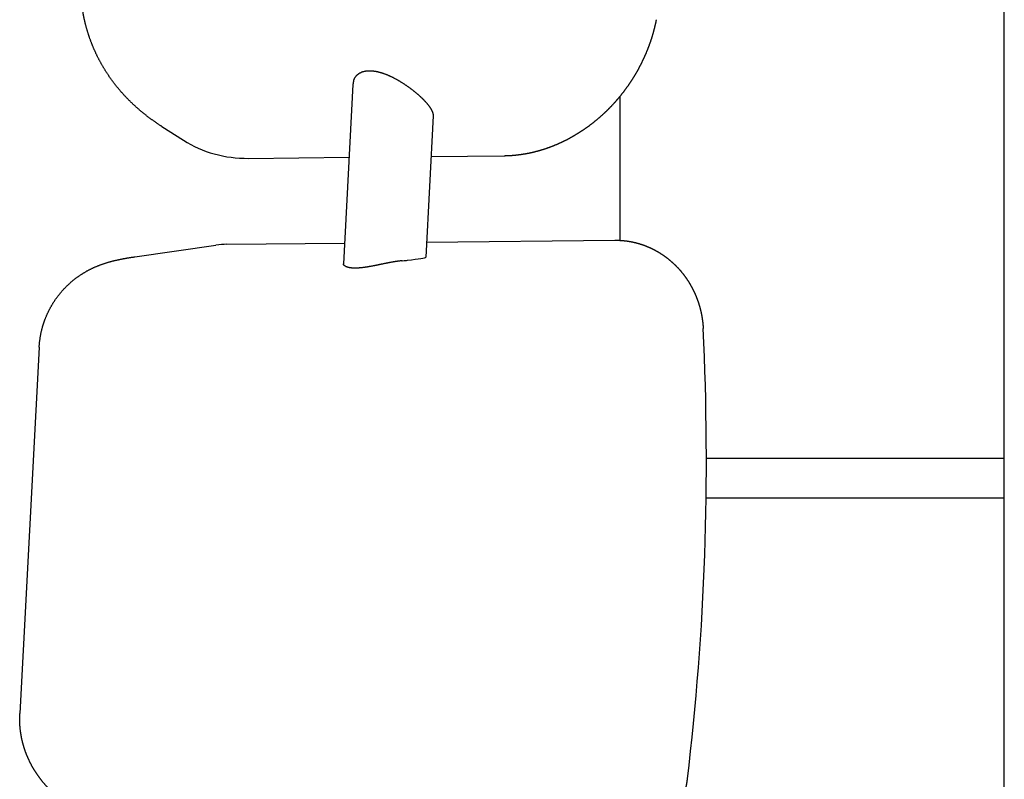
# Model space of a CAD drawing. Extents: x 17270 to 64146, y 4475 to 40036.
# Tile 5 of 53: x 20790 to 21112, y 7244 to 7492. Entities that reach past the tile are written whole.
import ezdxf

# ---------------------------------------------------------------- set-up
doc = ezdxf.new("R2010")
doc.units = 0
doc.layers.get('0').update_dxf_attribs({"linetype": 'CONTINUOUS'})

msp = doc.modelspace()

# ---------------------------------------------------------------- linework, layer by layer
at = {"color": 104, "linetype": 'Continuous'}
for p, q in [((21112.34, 7118.01), (21112.34, 7927.29)), ((20899.23, 7471.26), (20896.13, 7412.6)), ((20986.54, 7467.29), (20986.54, 7420.28)), ((20925.48, 7460.95), (20923.03, 7414.8)), ((20836.76, 7457.49), (20843.76, 7453.03)), ((20865.03, 7447.09), (20897.97, 7447.44)), ((20924.77, 7447.72), (20948.66, 7447.97)), ((20857.95, 7418.99), (20896.49, 7419.39)), ((20923.29, 7419.67), (20984.92, 7420.32)), ((20827.82, 7414.88), (20854.42, 7418.72)), ((20915.2, 7413.6), (20915.59, 7413.64)), ((20796.59, 7385.37), (20790.24, 7265.56)), ((21014.87, 7349.03), (21112.34, 7349.03)), ((21014.78, 7336.03), (21112.34, 7336.03))]:
    msp.add_line(p, q, dxfattribs=at)
for centre, radius, start, end in [((20904.25, 7471.02), 5.02, 163.0829, 177.2109), ((20858.23, 7392.3), 26.69, 90.5947, 98.2036), ((20901.12, 7568.75), 155.79, 275.3291, 275.8824)]:
    msp.add_arc(centre, radius, start, end, dxfattribs=at)
for centre, major_axis, ratio, start_param, end_param in [((20870.01, 7494.31), (-26.27, -41.26), 0.873984, 0.000612, 0.517677), ((20909.59, 7413.93), (13.44, 0.88), 0.056183, 5.300346, 6.276504), ((20716.92, 7354.69), (5.39, -515.42), 0.577977, 1.348603, 1.63604)]:
    msp.add_ellipse(centre, major_axis=major_axis, ratio=ratio, start_param=start_param, end_param=end_param, dxfattribs=at)
for points, knots in [([(20836.76, 7457.49), (20836.66, 7457.55), (20836.45, 7457.68), (20836.15, 7457.88), (20835.84, 7458.08), (20835.54, 7458.28), (20835.23, 7458.49), (20834.93, 7458.69), (20834.63, 7458.9), (20834.33, 7459.11), (20834.03, 7459.32), (20833.73, 7459.53), (20833.44, 7459.74), (20833.14, 7459.96), (20832.85, 7460.17), (20832.55, 7460.39), (20832.26, 7460.61), (20831.97, 7460.83), (20831.68, 7461.05), (20831.39, 7461.28), (20831.11, 7461.51), (20830.82, 7461.73), (20830.54, 7461.96), (20830.26, 7462.2), (20829.97, 7462.43), (20829.69, 7462.66), (20829.42, 7462.9), (20829.14, 7463.14), (20828.86, 7463.38), (20828.59, 7463.62), (20828.32, 7463.86), (20828.05, 7464.11), (20827.78, 7464.36), (20827.51, 7464.6), (20827.24, 7464.85), (20826.98, 7465.11), (20826.72, 7465.36), (20826.45, 7465.61), (20826.19, 7465.87), (20825.94, 7466.13), (20825.68, 7466.39), (20825.42, 7466.65), (20825.17, 7466.91), (20824.92, 7467.18), (20824.67, 7467.44), (20824.42, 7467.71), (20824.17, 7467.98), (20823.93, 7468.25), (20823.68, 7468.52), (20823.44, 7468.8), (20823.2, 7469.07), (20822.97, 7469.35), (20822.73, 7469.63), (20822.5, 7469.91), (20822.26, 7470.19), (20822.03, 7470.48), (20821.8, 7470.76), (20821.58, 7471.05), (20821.35, 7471.33), (20821.13, 7471.62), (20820.91, 7471.92), (20820.69, 7472.21), (20820.47, 7472.5), (20820.26, 7472.8), (20820.04, 7473.09), (20819.83, 7473.39), (20819.62, 7473.69), (20819.42, 7473.99), (20819.21, 7474.29), (20819.01, 7474.6), (20818.81, 7474.9), (20818.61, 7475.21), (20818.41, 7475.52), (20818.21, 7475.82), (20818.02, 7476.13), (20817.83, 7476.45), (20817.64, 7476.76), (20817.46, 7477.07), (20817.27, 7477.39), (20817.09, 7477.7), (20816.91, 7478.02), (20816.73, 7478.34), (20816.56, 7478.66), (20816.38, 7478.98), (20816.21, 7479.31), (20816.04, 7479.63), (20815.87, 7479.95), (20815.71, 7480.28), (20815.55, 7480.61), (20815.39, 7480.94), (20815.23, 7481.27), (20815.07, 7481.6), (20814.92, 7481.93), (20814.77, 7482.26), (20814.62, 7482.59), (20814.47, 7482.93), (20814.33, 7483.26), (20814.19, 7483.6), (20814.05, 7483.94), (20813.91, 7484.28), (20813.78, 7484.62), (20813.64, 7484.96), (20813.51, 7485.3), (20813.39, 7485.64), (20813.26, 7485.98), (20813.14, 7486.33), (20813.02, 7486.67), (20812.9, 7487.02), (20812.78, 7487.36), (20812.67, 7487.71), (20812.56, 7488.06), (20812.45, 7488.41), (20812.34, 7488.76), (20812.24, 7489.11), (20812.14, 7489.46), (20812.04, 7489.81), (20811.94, 7490.16), (20811.85, 7490.52), (20811.76, 7490.87), (20811.67, 7491.22), (20811.58, 7491.58), (20811.5, 7491.93), (20811.42, 7492.29), (20811.34, 7492.65), (20811.26, 7493), (20811.19, 7493.36), (20811.12, 7493.72), (20811.05, 7494.08), (20810.98, 7494.44), (20810.92, 7494.8), (20810.86, 7495.16), (20810.8, 7495.52), (20810.74, 7495.88), (20810.69, 7496.24), (20810.64, 7496.6), (20810.59, 7496.97), (20810.54, 7497.33), (20810.5, 7497.69), (20810.46, 7498.05), (20810.42, 7498.42), (20810.38, 7498.78), (20810.35, 7499.14), (20810.32, 7499.51), (20810.29, 7499.87), (20810.26, 7500.24), (20810.24, 7500.6), (20810.22, 7500.97), (20810.2, 7501.33), (20810.19, 7501.7), (20810.17, 7502.06), (20810.16, 7502.43), (20810.15, 7502.79), (20810.15, 7503.16), (20810.15, 7503.52), (20810.15, 7503.89), (20810.15, 7504.25), (20810.15, 7504.62), (20810.16, 7504.98), (20810.17, 7505.35), (20810.19, 7505.71), (20810.2, 7506.08), (20810.21, 7506.32), (20810.22, 7506.44)], [0, 0, 0, 0, 0.365274, 0.730546, 1.095817, 1.461089, 1.826362, 2.191635, 2.556908, 2.922181, 3.287453, 3.652726, 4.017999, 4.383273, 4.748548, 5.113824, 5.479101, 5.844378, 6.209656, 6.574933, 6.94021, 7.305488, 7.670766, 8.036044, 8.401322, 8.766601, 9.13188, 9.497159, 9.862439, 10.227718, 10.592998, 10.958279, 11.323561, 11.688842, 12.054124, 12.419407, 12.78469, 13.149973, 13.515257, 13.88054, 14.245824, 14.611109, 14.976394, 15.341679, 15.706964, 16.07225, 16.437536, 16.802823, 17.16811, 17.533397, 17.898685, 18.263972, 18.629261, 18.994549, 19.359838, 19.725128, 20.090417, 20.455708, 20.820998, 21.186289, 21.55158, 21.916872, 22.282163, 22.647455, 23.012747, 23.378039, 23.743332, 24.108626, 24.473921, 24.839217, 25.204515, 25.569813, 25.935109, 26.300404, 26.665695, 27.030983, 27.396267, 27.761549, 28.126829, 28.49211, 28.857391, 29.222674, 29.587957, 29.953241, 30.318525, 30.683809, 31.049093, 31.414376, 31.779659, 32.144941, 32.510222, 32.875505, 33.240791, 33.60608, 33.971374, 34.336672, 34.701974, 35.067277, 35.432581, 35.797886, 36.16319, 36.528494, 36.893796, 37.259098, 37.6244, 37.989702, 38.355004, 38.720306, 39.085609, 39.450912, 39.816216, 40.18152, 40.546824, 40.912128, 41.277432, 41.642737, 42.008041, 42.373346, 42.738651, 43.103955, 43.46926, 43.834565, 44.19987, 44.565176, 44.930481, 45.295787, 45.661092, 46.026398, 46.391704, 46.75701, 47.122317, 47.487623, 47.852929, 48.218235, 48.583541, 48.948848, 49.314154, 49.67946, 50.044767, 50.410073, 50.77538, 51.140688, 51.505996, 51.871304, 52.236613, 52.601921, 52.967229, 53.332536, 53.697841, 54.063145, 54.428448, 54.793748, 55.159046, 55.52434, 55.889632, 56.254921, 56.620206, 56.985492, 57.35078, 57.716075, 58.08138, 58.446697, 58.446697, 58.446697, 58.446697]), ([(20948.66, 7447.97), (20948.75, 7447.97), (20948.92, 7447.97), (20949.18, 7447.97), (20949.44, 7447.98), (20949.69, 7447.99), (20949.95, 7448), (20950.21, 7448.01), (20950.46, 7448.02), (20950.72, 7448.04), (20950.98, 7448.05), (20951.23, 7448.07), (20951.49, 7448.09), (20951.75, 7448.11), (20952, 7448.13), (20952.26, 7448.16), (20952.52, 7448.18), (20952.77, 7448.21), (20953.03, 7448.24), (20953.28, 7448.27), (20953.54, 7448.3), (20953.79, 7448.33), (20954.05, 7448.36), (20954.3, 7448.4), (20954.56, 7448.44), (20954.81, 7448.48), (20955.07, 7448.52), (20955.32, 7448.56), (20955.57, 7448.6), (20955.83, 7448.65), (20956.08, 7448.69), (20956.33, 7448.74), (20956.58, 7448.79), (20956.84, 7448.84), (20957.09, 7448.89), (20957.34, 7448.94), (20957.59, 7449), (20957.84, 7449.06), (20958.09, 7449.11), (20958.34, 7449.17), (20958.59, 7449.23), (20958.84, 7449.29), (20959.09, 7449.36), (20959.34, 7449.42), (20959.59, 7449.49), (20959.84, 7449.56), (20960.09, 7449.62), (20960.33, 7449.69), (20960.58, 7449.77), (20960.83, 7449.84), (20961.07, 7449.91), (20961.32, 7449.99), (20961.56, 7450.07), (20961.81, 7450.14), (20962.05, 7450.22), (20962.3, 7450.3), (20962.54, 7450.39), (20962.79, 7450.47), (20963.03, 7450.55), (20963.27, 7450.64), (20963.51, 7450.73), (20963.75, 7450.82), (20964, 7450.91), (20964.24, 7451), (20964.48, 7451.09), (20964.72, 7451.18), (20964.95, 7451.28), (20965.19, 7451.37), (20965.43, 7451.47), (20965.67, 7451.57), (20965.91, 7451.67), (20966.14, 7451.77), (20966.38, 7451.87), (20966.61, 7451.98), (20966.85, 7452.08), (20967.08, 7452.19), (20967.32, 7452.3), (20967.55, 7452.4), (20967.78, 7452.51), (20968.02, 7452.62), (20968.25, 7452.74), (20968.48, 7452.85), (20968.71, 7452.96), (20968.94, 7453.08), (20969.17, 7453.2), (20969.4, 7453.31), (20969.62, 7453.43), (20969.85, 7453.55), (20970.08, 7453.67), (20970.3, 7453.8), (20970.53, 7453.92), (20970.76, 7454.04), (20970.98, 7454.17), (20971.2, 7454.3), (20971.43, 7454.42), (20971.65, 7454.55), (20971.87, 7454.68), (20972.09, 7454.81), (20972.31, 7454.95), (20972.53, 7455.08), (20972.75, 7455.21), (20972.97, 7455.35), (20973.19, 7455.49), (20973.41, 7455.62), (20973.62, 7455.76), (20973.84, 7455.9), (20974.05, 7456.04), (20974.27, 7456.18), (20974.48, 7456.33), (20974.7, 7456.47), (20974.91, 7456.62), (20975.12, 7456.76), (20975.33, 7456.91), (20975.54, 7457.06), (20975.75, 7457.2), (20975.96, 7457.35), (20976.17, 7457.51), (20976.38, 7457.66), (20976.59, 7457.81), (20976.79, 7457.96), (20977, 7458.12), (20977.2, 7458.27), (20977.41, 7458.43), (20977.61, 7458.59), (20977.81, 7458.75), (20978.01, 7458.91), (20978.21, 7459.07), (20978.42, 7459.23), (20978.61, 7459.39), (20978.81, 7459.55), (20979.01, 7459.72), (20979.21, 7459.88), (20979.41, 7460.05), (20979.6, 7460.21), (20979.8, 7460.38), (20979.99, 7460.55), (20980.18, 7460.72), (20980.38, 7460.89), (20980.57, 7461.06), (20980.76, 7461.23), (20980.95, 7461.41), (20981.14, 7461.58), (20981.33, 7461.75), (20981.52, 7461.93), (20981.7, 7462.11), (20981.89, 7462.28), (20982.08, 7462.46), (20982.26, 7462.64), (20982.45, 7462.82), (20982.63, 7463), (20982.81, 7463.18), (20982.99, 7463.36), (20983.17, 7463.55), (20983.35, 7463.73), (20983.53, 7463.92), (20983.71, 7464.1), (20983.89, 7464.29), (20984.07, 7464.47), (20984.24, 7464.66), (20984.42, 7464.85), (20984.59, 7465.04), (20984.76, 7465.23), (20984.94, 7465.42), (20985.11, 7465.61), (20985.28, 7465.8), (20985.45, 7466), (20985.62, 7466.19), (20985.78, 7466.39), (20985.95, 7466.58), (20986.12, 7466.78), (20986.28, 7466.98), (20986.45, 7467.17), (20986.61, 7467.37), (20986.77, 7467.57), (20986.94, 7467.77), (20987.1, 7467.97), (20987.26, 7468.17), (20987.42, 7468.37), (20987.58, 7468.58), (20987.73, 7468.78), (20987.89, 7468.98), (20988.05, 7469.19), (20988.2, 7469.39), (20988.35, 7469.6), (20988.51, 7469.81), (20988.66, 7470.01), (20988.81, 7470.22), (20988.96, 7470.43), (20989.11, 7470.64), (20989.26, 7470.85), (20989.41, 7471.06), (20989.55, 7471.27), (20989.7, 7471.49), (20989.84, 7471.7), (20989.99, 7471.91), (20990.13, 7472.13), (20990.27, 7472.34), (20990.41, 7472.56), (20990.55, 7472.77), (20990.69, 7472.99), (20990.83, 7473.21), (20990.96, 7473.42), (20991.1, 7473.64), (20991.24, 7473.86), (20991.37, 7474.08), (20991.5, 7474.3), (20991.63, 7474.52), (20991.77, 7474.74), (20991.9, 7474.96), (20992.03, 7475.19), (20992.15, 7475.41), (20992.28, 7475.63), (20992.41, 7475.86), (20992.53, 7476.08), (20992.66, 7476.31), (20992.78, 7476.53), (20992.9, 7476.76), (20993.02, 7476.99), (20993.14, 7477.21), (20993.26, 7477.44), (20993.38, 7477.67), (20993.5, 7477.9), (20993.61, 7478.13), (20993.73, 7478.36), (20993.84, 7478.59), (20993.96, 7478.82), (20994.07, 7479.05), (20994.18, 7479.28), (20994.29, 7479.52), (20994.4, 7479.75), (20994.51, 7479.98), (20994.61, 7480.22), (20994.72, 7480.45), (20994.82, 7480.69), (20994.93, 7480.92), (20995.03, 7481.16), (20995.13, 7481.39), (20995.23, 7481.63), (20995.33, 7481.87), (20995.43, 7482.11), (20995.53, 7482.34), (20995.62, 7482.58), (20995.72, 7482.82), (20995.81, 7483.06), (20995.9, 7483.3), (20995.99, 7483.54), (20996.09, 7483.78), (20996.17, 7484.02), (20996.26, 7484.26), (20996.35, 7484.51), (20996.44, 7484.75), (20996.52, 7484.99), (20996.61, 7485.23), (20996.69, 7485.48), (20996.77, 7485.72), (20996.85, 7485.97), (20996.93, 7486.21), (20997.01, 7486.46), (20997.09, 7486.7), (20997.16, 7486.95), (20997.24, 7487.19), (20997.31, 7487.44), (20997.38, 7487.69), (20997.45, 7487.93), (20997.52, 7488.18), (20997.59, 7488.43), (20997.66, 7488.68), (20997.73, 7488.92), (20997.79, 7489.17), (20997.86, 7489.42), (20997.92, 7489.67), (20997.98, 7489.92), (20998.05, 7490.17), (20998.11, 7490.42), (20998.16, 7490.67), (20998.22, 7490.92), (20998.28, 7491.17), (20998.33, 7491.42), (20998.39, 7491.68), (20998.44, 7491.93), (20998.49, 7492.18), (20998.52, 7492.35), (20998.54, 7492.43)], [0, 0, 0, 0, 0.257229, 0.514452, 0.771673, 1.028891, 1.286109, 1.543329, 1.80055, 2.057772, 2.314995, 2.572217, 2.829439, 3.086661, 3.343882, 3.601104, 3.858325, 4.115546, 4.372767, 4.629988, 4.887209, 5.14443, 5.401651, 5.658872, 5.916093, 6.173314, 6.430535, 6.687755, 6.944976, 7.202196, 7.459417, 7.716637, 7.973858, 8.231078, 8.488299, 8.745519, 9.002739, 9.259959, 9.517179, 9.774399, 10.031619, 10.288839, 10.54606, 10.80328, 11.060501, 11.317722, 11.574943, 11.832163, 12.089383, 12.346602, 12.603822, 12.861042, 13.118264, 13.375488, 13.632713, 13.889941, 14.147169, 14.404399, 14.661629, 14.918859, 15.176088, 15.433317, 15.690545, 15.947773, 16.205001, 16.462228, 16.719455, 16.976682, 17.233908, 17.491135, 17.748361, 18.005588, 18.262815, 18.520042, 18.77727, 19.034498, 19.291726, 19.548954, 19.806182, 20.063409, 20.320635, 20.57786, 20.835082, 21.092302, 21.349521, 21.606739, 21.863956, 22.121173, 22.37839, 22.635608, 22.892826, 23.150044, 23.407263, 23.664481, 23.921699, 24.178916, 24.436134, 24.693352, 24.95057, 25.207787, 25.465005, 25.722223, 25.979441, 26.236658, 26.493876, 26.751094, 27.008311, 27.265529, 27.522746, 27.779964, 28.037181, 28.294399, 28.551616, 28.808834, 29.066051, 29.323268, 29.580486, 29.837703, 30.094921, 30.352138, 30.609355, 30.866572, 31.12379, 31.381007, 31.638224, 31.895441, 32.152659, 32.409876, 32.667093, 32.92431, 33.181527, 33.438744, 33.695961, 33.953178, 34.210395, 34.467613, 34.72483, 34.982047, 35.239264, 35.496481, 35.753698, 36.010915, 36.268132, 36.525349, 36.782565, 37.039782, 37.296999, 37.554216, 37.811433, 38.06865, 38.325867, 38.583084, 38.840301, 39.097517, 39.354734, 39.611951, 39.869168, 40.126385, 40.383602, 40.640818, 40.898035, 41.155252, 41.412469, 41.669686, 41.926902, 42.184119, 42.441336, 42.698553, 42.955769, 43.212986, 43.470203, 43.72742, 43.984636, 44.241853, 44.49907, 44.756287, 45.013503, 45.27072, 45.527937, 45.785153, 46.04237, 46.299587, 46.556804, 46.81402, 47.071237, 47.328454, 47.58567, 47.842887, 48.100104, 48.35732, 48.614537, 48.871754, 49.128971, 49.386187, 49.643404, 49.900621, 50.157837, 50.415054, 50.672271, 50.929488, 51.186704, 51.443921, 51.701138, 51.958354, 52.215571, 52.472788, 52.730005, 52.987221, 53.244438, 53.501655, 53.758872, 54.016088, 54.273305, 54.530522, 54.787739, 55.044955, 55.302172, 55.559389, 55.816606, 56.073823, 56.331039, 56.588256, 56.845473, 57.10269, 57.359907, 57.617124, 57.87434, 58.131557, 58.388774, 58.645991, 58.903208, 59.160425, 59.417642, 59.674859, 59.932076, 60.189293, 60.44651, 60.703727, 60.960944, 61.218161, 61.475377, 61.732594, 61.989812, 62.247029, 62.504246, 62.761463, 63.01868, 63.275897, 63.533114, 63.790331, 64.047548, 64.304765, 64.561983, 64.8192, 65.076417, 65.333634, 65.590851, 65.848069, 66.105286, 66.362503, 66.61972, 66.876938, 67.134155, 67.391372, 67.64859, 67.905807, 68.163024, 68.420242, 68.677459, 68.934676, 69.191894, 69.449112, 69.70633, 69.963548, 70.220765, 70.477983, 70.735199, 70.992415, 71.24963, 71.506847, 71.764065, 72.021288, 72.021288, 72.021288, 72.021288]), ([(20899.45, 7472.48), (20899.47, 7472.54), (20899.51, 7472.67), (20899.58, 7472.86), (20899.66, 7473.04), (20899.75, 7473.22), (20899.84, 7473.39), (20899.94, 7473.56), (20900.05, 7473.72), (20900.17, 7473.88), (20900.3, 7474.04), (20900.43, 7474.19), (20900.58, 7474.33), (20900.73, 7474.47), (20900.88, 7474.6), (20901.05, 7474.73), (20901.22, 7474.84), (20901.4, 7474.96), (20901.58, 7475.06), (20901.78, 7475.16), (20901.98, 7475.25), (20902.19, 7475.34), (20902.4, 7475.41), (20902.62, 7475.48), (20902.85, 7475.55), (20903.08, 7475.6), (20903.32, 7475.65), (20903.56, 7475.68), (20903.81, 7475.71), (20904.07, 7475.74), (20904.33, 7475.75), (20904.59, 7475.76), (20904.86, 7475.76), (20905.13, 7475.75), (20905.41, 7475.73), (20905.69, 7475.71), (20905.97, 7475.67), (20906.26, 7475.64), (20906.55, 7475.59), (20906.84, 7475.54), (20907.14, 7475.47), (20907.43, 7475.41), (20907.73, 7475.33), (20908.03, 7475.25), (20908.33, 7475.17), (20908.63, 7475.08), (20908.93, 7474.98), (20909.23, 7474.88), (20909.53, 7474.77), (20909.83, 7474.65), (20910.14, 7474.54), (20910.44, 7474.41), (20910.74, 7474.29), (20911.04, 7474.15), (20911.34, 7474.02), (20911.64, 7473.88), (20911.94, 7473.74), (20912.23, 7473.59), (20912.53, 7473.44), (20912.82, 7473.29), (20913.12, 7473.13), (20913.41, 7472.97), (20913.7, 7472.81), (20913.99, 7472.65), (20914.27, 7472.48), (20914.56, 7472.31), (20914.84, 7472.14), (20915.12, 7471.97), (20915.4, 7471.8), (20915.67, 7471.62), (20915.95, 7471.44), (20916.22, 7471.26), (20916.49, 7471.08), (20916.76, 7470.9), (20917.02, 7470.72), (20917.28, 7470.53), (20917.54, 7470.35), (20917.8, 7470.16), (20918.05, 7469.97), (20918.3, 7469.78), (20918.55, 7469.6), (20918.8, 7469.41), (20919.04, 7469.21), (20919.28, 7469.02), (20919.52, 7468.83), (20919.75, 7468.64), (20919.91, 7468.51), (20919.98, 7468.45)], [0, 0, 0, 0, 0.200618, 0.400266, 0.599169, 0.797556, 0.995658, 1.193713, 1.39196, 1.590646, 1.790021, 1.99034, 2.191859, 2.394838, 2.599538, 2.806218, 3.015133, 3.226536, 3.440671, 3.657773, 3.878064, 4.101754, 4.329033, 4.560068, 4.794997, 5.033946, 5.277016, 5.52429, 5.775831, 6.031679, 6.29185, 6.556344, 6.825133, 7.098172, 7.375393, 7.65671, 7.942016, 8.231188, 8.524102, 8.820623, 9.12059, 9.423829, 9.73015, 10.039358, 10.351252, 10.665637, 10.982321, 11.301125, 11.621886, 11.944451, 12.268665, 12.59437, 12.921408, 13.249617, 13.578838, 13.90891, 14.239674, 14.570975, 14.90266, 15.234578, 15.566584, 15.898539, 16.230307, 16.561763, 16.892784, 17.223258, 17.553081, 17.882157, 18.210402, 18.537739, 18.864104, 19.189435, 19.513664, 19.836717, 20.158517, 20.478981, 20.798026, 21.115565, 21.431514, 21.745787, 22.058301, 22.368977, 22.677738, 22.984515, 23.289242, 23.591862, 23.892328, 23.892328, 23.892328, 23.892328]), ([(20919.98, 7468.45), (20920.04, 7468.4), (20920.15, 7468.31), (20920.31, 7468.17), (20920.47, 7468.03), (20920.63, 7467.88), (20920.79, 7467.74), (20920.95, 7467.6), (20921.1, 7467.46), (20921.26, 7467.32), (20921.41, 7467.18), (20921.56, 7467.04), (20921.7, 7466.9), (20921.85, 7466.76), (20921.99, 7466.62), (20922.13, 7466.48), (20922.27, 7466.33), (20922.41, 7466.19), (20922.54, 7466.05), (20922.68, 7465.91), (20922.81, 7465.77), (20922.94, 7465.63), (20923.06, 7465.49), (20923.19, 7465.35), (20923.31, 7465.21), (20923.43, 7465.07), (20923.54, 7464.93), (20923.66, 7464.79), (20923.77, 7464.65), (20923.88, 7464.51), (20923.98, 7464.38), (20924.08, 7464.24), (20924.19, 7464.1), (20924.28, 7463.96), (20924.38, 7463.82), (20924.47, 7463.69), (20924.56, 7463.55), (20924.64, 7463.42), (20924.72, 7463.28), (20924.8, 7463.15), (20924.88, 7463.01), (20924.95, 7462.88), (20925.01, 7462.74), (20925.08, 7462.61), (20925.14, 7462.48), (20925.19, 7462.35), (20925.24, 7462.21), (20925.29, 7462.08), (20925.33, 7461.95), (20925.37, 7461.82), (20925.4, 7461.7), (20925.43, 7461.57), (20925.45, 7461.44), (20925.47, 7461.32), (20925.48, 7461.2), (20925.48, 7461.07), (20925.48, 7460.99), (20925.48, 7460.95)], [0, 0, 0, 0, 0.216779, 0.432378, 0.646775, 0.859948, 1.071872, 1.282525, 1.491882, 1.69992, 1.906614, 2.11194, 2.315872, 2.518385, 2.719453, 2.91905, 3.117151, 3.313728, 3.508755, 3.702206, 3.894053, 4.084269, 4.272827, 4.459701, 4.644863, 4.828288, 5.009948, 5.189819, 5.367874, 5.544089, 5.718437, 5.89087, 6.06134, 6.229807, 6.396242, 6.560622, 6.72293, 6.883152, 7.041276, 7.197293, 7.351192, 7.502962, 7.652589, 7.800056, 7.945343, 8.088425, 8.229276, 8.367903, 8.504339, 8.638607, 8.770715, 8.900676, 9.028511, 9.15426, 9.277994, 9.399825, 9.519912, 9.519912, 9.519912, 9.519912]), ([(20984.92, 7420.32), (20984.98, 7420.32), (20985.08, 7420.32), (20985.25, 7420.32), (20985.41, 7420.32), (20985.58, 7420.31), (20985.74, 7420.31), (20985.91, 7420.31), (20986.07, 7420.3), (20986.23, 7420.3), (20986.4, 7420.29), (20986.56, 7420.28), (20986.73, 7420.27), (20986.89, 7420.26), (20987.05, 7420.25), (20987.22, 7420.24), (20987.38, 7420.23), (20987.55, 7420.21), (20987.71, 7420.2), (20987.87, 7420.18), (20988.04, 7420.17), (20988.2, 7420.15), (20988.36, 7420.13), (20988.53, 7420.11), (20988.69, 7420.09), (20988.85, 7420.07), (20989.01, 7420.04), (20989.18, 7420.02), (20989.34, 7420), (20989.5, 7419.97), (20989.66, 7419.94), (20989.83, 7419.92), (20989.99, 7419.89), (20990.15, 7419.86), (20990.31, 7419.83), (20990.47, 7419.79), (20990.63, 7419.76), (20990.79, 7419.73), (20990.95, 7419.69), (20991.11, 7419.66), (20991.27, 7419.62), (20991.43, 7419.58), (20991.59, 7419.55), (20991.75, 7419.51), (20991.91, 7419.47), (20992.07, 7419.42), (20992.23, 7419.38), (20992.39, 7419.34), (20992.55, 7419.29), (20992.7, 7419.25), (20992.86, 7419.2), (20993.02, 7419.16), (20993.18, 7419.11), (20993.33, 7419.06), (20993.49, 7419.01), (20993.65, 7418.96), (20993.8, 7418.91), (20993.96, 7418.85), (20994.11, 7418.8), (20994.27, 7418.75), (20994.42, 7418.69), (20994.58, 7418.63), (20994.73, 7418.58), (20994.88, 7418.52), (20995.04, 7418.46), (20995.19, 7418.4), (20995.34, 7418.34), (20995.49, 7418.28), (20995.65, 7418.21), (20995.8, 7418.15), (20995.95, 7418.08), (20996.1, 7418.02), (20996.25, 7417.95), (20996.4, 7417.89), (20996.55, 7417.82), (20996.7, 7417.75), (20996.85, 7417.68), (20996.99, 7417.61), (20997.14, 7417.54), (20997.29, 7417.46), (20997.44, 7417.39), (20997.58, 7417.32), (20997.73, 7417.24), (20997.88, 7417.16), (20998.02, 7417.09), (20998.17, 7417.01), (20998.31, 7416.93), (20998.45, 7416.85), (20998.6, 7416.77), (20998.74, 7416.69), (20998.88, 7416.61), (20999.02, 7416.53), (20999.17, 7416.44), (20999.31, 7416.36), (20999.45, 7416.27), (20999.59, 7416.19), (20999.73, 7416.1), (20999.87, 7416.01), (21000, 7415.92), (21000.14, 7415.84), (21000.28, 7415.75), (21000.42, 7415.65), (21000.55, 7415.56), (21000.69, 7415.47), (21000.82, 7415.38), (21000.96, 7415.28), (21001.09, 7415.19), (21001.23, 7415.09), (21001.36, 7415), (21001.49, 7414.9), (21001.62, 7414.8), (21001.76, 7414.7), (21001.89, 7414.6), (21002.02, 7414.51), (21002.15, 7414.4), (21002.28, 7414.3), (21002.4, 7414.2), (21002.53, 7414.1), (21002.66, 7413.99), (21002.79, 7413.89), (21002.91, 7413.78), (21003.04, 7413.68), (21003.16, 7413.57), (21003.29, 7413.47), (21003.41, 7413.36), (21003.54, 7413.25), (21003.66, 7413.14), (21003.78, 7413.03), (21003.9, 7412.92), (21004.02, 7412.81), (21004.14, 7412.7), (21004.26, 7412.58), (21004.38, 7412.47), (21004.5, 7412.36), (21004.62, 7412.24), (21004.73, 7412.13), (21004.85, 7412.01), (21004.97, 7411.89), (21005.08, 7411.78), (21005.2, 7411.66), (21005.31, 7411.54), (21005.42, 7411.42), (21005.54, 7411.3), (21005.65, 7411.18), (21005.76, 7411.06), (21005.87, 7410.94), (21005.98, 7410.82), (21006.09, 7410.69), (21006.2, 7410.57), (21006.3, 7410.45), (21006.41, 7410.32), (21006.52, 7410.2), (21006.62, 7410.07), (21006.73, 7409.94), (21006.83, 7409.82), (21006.94, 7409.69), (21007.04, 7409.56), (21007.14, 7409.43), (21007.24, 7409.3), (21007.34, 7409.17), (21007.44, 7409.04), (21007.54, 7408.91), (21007.64, 7408.78), (21007.74, 7408.65), (21007.84, 7408.52), (21007.93, 7408.38), (21008.03, 7408.25), (21008.12, 7408.12), (21008.22, 7407.98), (21008.31, 7407.85), (21008.41, 7407.71), (21008.5, 7407.58), (21008.59, 7407.44), (21008.68, 7407.3), (21008.77, 7407.17), (21008.86, 7407.03), (21008.95, 7406.89), (21009.04, 7406.75), (21009.12, 7406.61), (21009.21, 7406.47), (21009.29, 7406.33), (21009.38, 7406.19), (21009.46, 7406.05), (21009.55, 7405.91), (21009.63, 7405.77), (21009.71, 7405.62), (21009.79, 7405.48), (21009.87, 7405.34), (21009.95, 7405.19), (21010.03, 7405.05), (21010.11, 7404.91), (21010.19, 7404.76), (21010.26, 7404.62), (21010.34, 7404.47), (21010.41, 7404.32), (21010.49, 7404.18), (21010.56, 7404.03), (21010.63, 7403.88), (21010.71, 7403.74), (21010.78, 7403.59), (21010.85, 7403.44), (21010.92, 7403.29), (21010.99, 7403.14), (21011.05, 7402.99), (21011.12, 7402.84), (21011.19, 7402.69), (21011.25, 7402.54), (21011.32, 7402.39), (21011.38, 7402.24), (21011.45, 7402.09), (21011.51, 7401.93), (21011.57, 7401.78), (21011.63, 7401.63), (21011.69, 7401.48), (21011.75, 7401.32), (21011.81, 7401.17), (21011.87, 7401.02), (21011.92, 7400.86), (21011.98, 7400.71), (21012.03, 7400.55), (21012.09, 7400.4), (21012.14, 7400.24), (21012.2, 7400.09), (21012.25, 7399.93), (21012.3, 7399.78), (21012.35, 7399.62), (21012.4, 7399.46), (21012.45, 7399.31), (21012.5, 7399.15), (21012.54, 7398.99), (21012.59, 7398.83), (21012.64, 7398.68), (21012.68, 7398.52), (21012.72, 7398.36), (21012.77, 7398.2), (21012.81, 7398.04), (21012.85, 7397.88), (21012.89, 7397.73), (21012.93, 7397.57), (21012.97, 7397.41), (21013.01, 7397.25), (21013.05, 7397.09), (21013.08, 7396.93), (21013.12, 7396.77), (21013.15, 7396.61), (21013.19, 7396.44), (21013.22, 7396.28), (21013.25, 7396.12), (21013.29, 7395.96), (21013.32, 7395.8), (21013.35, 7395.64), (21013.38, 7395.48), (21013.4, 7395.32), (21013.43, 7395.15), (21013.46, 7394.99), (21013.48, 7394.83), (21013.51, 7394.67), (21013.53, 7394.5), (21013.56, 7394.34), (21013.58, 7394.18), (21013.6, 7394.02), (21013.62, 7393.85), (21013.64, 7393.69), (21013.66, 7393.53), (21013.68, 7393.36), (21013.7, 7393.2), (21013.71, 7393.04), (21013.73, 7392.87), (21013.75, 7392.71), (21013.76, 7392.55), (21013.77, 7392.38), (21013.79, 7392.22), (21013.8, 7392.06), (21013.81, 7391.89), (21013.82, 7391.73), (21013.83, 7391.56), (21013.83, 7391.45), (21013.84, 7391.4)], [0, 0, 0, 0, 0.164269, 0.328534, 0.492797, 0.657058, 0.821319, 0.985581, 1.149843, 1.314107, 1.478371, 1.642635, 1.8069, 1.971164, 2.135427, 2.299691, 2.463954, 2.628218, 2.792481, 2.956745, 3.121008, 3.285272, 3.449535, 3.613799, 3.778062, 3.942326, 4.106589, 4.270853, 4.435116, 4.599379, 4.763643, 4.927906, 5.09217, 5.256433, 5.420696, 5.584959, 5.749223, 5.913486, 6.077749, 6.242013, 6.406276, 6.570539, 6.734802, 6.899065, 7.063328, 7.227591, 7.391854, 7.556117, 7.72038, 7.884643, 8.048906, 8.213169, 8.377432, 8.541695, 8.705957, 8.87022, 9.034483, 9.198746, 9.363008, 9.527271, 9.691534, 9.855797, 10.020059, 10.184322, 10.348584, 10.512847, 10.67711, 10.841372, 11.005635, 11.169897, 11.33416, 11.498422, 11.662684, 11.826947, 11.991209, 12.155472, 12.319734, 12.483996, 12.648258, 12.812521, 12.976783, 13.141045, 13.305307, 13.46957, 13.633832, 13.798094, 13.962356, 14.126618, 14.29088, 14.455142, 14.619404, 14.783666, 14.947928, 15.112189, 15.276451, 15.440713, 15.604975, 15.769236, 15.933498, 16.09776, 16.262021, 16.426283, 16.590545, 16.754806, 16.919068, 17.083329, 17.247591, 17.411853, 17.576114, 17.740375, 17.904637, 18.068898, 18.23316, 18.397421, 18.561682, 18.725944, 18.890205, 19.054466, 19.218728, 19.382989, 19.547251, 19.711512, 19.875773, 20.040033, 20.204293, 20.368554, 20.532815, 20.697077, 20.861341, 21.025607, 21.189874, 21.354142, 21.518411, 21.68268, 21.84695, 22.011219, 22.175487, 22.339755, 22.504023, 22.668291, 22.832558, 22.996825, 23.161092, 23.32536, 23.489627, 23.653895, 23.818163, 23.98243, 24.146697, 24.310964, 24.475231, 24.639497, 24.803763, 24.968028, 25.132295, 25.296562, 25.46083, 25.625099, 25.789369, 25.953641, 26.117914, 26.282186, 26.446459, 26.610731, 26.775001, 26.939269, 27.103535, 27.267798, 27.432059, 27.596318, 27.760577, 27.924836, 28.089096, 28.253356, 28.417616, 28.581877, 28.746137, 28.910397, 29.074657, 29.238917, 29.403177, 29.567437, 29.731698, 29.895958, 30.060218, 30.224478, 30.388738, 30.552998, 30.717258, 30.881518, 31.045778, 31.210038, 31.374297, 31.538557, 31.702817, 31.867077, 32.031337, 32.195597, 32.359857, 32.524117, 32.688377, 32.852636, 33.016896, 33.181156, 33.345416, 33.509676, 33.673935, 33.838195, 34.002455, 34.166715, 34.330974, 34.495234, 34.659494, 34.823754, 34.988013, 35.152273, 35.316533, 35.480793, 35.645052, 35.809312, 35.973572, 36.137831, 36.302091, 36.466351, 36.63061, 36.79487, 36.95913, 37.123389, 37.287649, 37.451908, 37.616168, 37.780428, 37.944687, 38.108947, 38.273206, 38.437466, 38.601726, 38.765985, 38.930245, 39.094504, 39.258764, 39.423024, 39.587283, 39.751543, 39.915802, 40.080062, 40.244321, 40.408581, 40.572841, 40.7371, 40.90136, 41.065619, 41.229879, 41.394138, 41.558398, 41.722657, 41.886917, 42.051176, 42.215436, 42.379696, 42.543955, 42.708215, 42.872474, 43.036734, 43.200993, 43.365253, 43.529512, 43.693772, 43.858032, 44.022292, 44.186551, 44.350811, 44.515069, 44.679327, 44.843586, 45.007846, 45.172108, 45.172108, 45.172108, 45.172108]), ([(20796.59, 7385.37), (20796.6, 7385.49), (20796.61, 7385.72), (20796.64, 7386.07), (20796.66, 7386.42), (20796.7, 7386.76), (20796.73, 7387.11), (20796.77, 7387.46), (20796.82, 7387.8), (20796.87, 7388.15), (20796.92, 7388.49), (20796.98, 7388.84), (20797.04, 7389.18), (20797.1, 7389.52), (20797.17, 7389.86), (20797.24, 7390.21), (20797.32, 7390.55), (20797.4, 7390.88), (20797.48, 7391.22), (20797.57, 7391.56), (20797.66, 7391.9), (20797.76, 7392.23), (20797.86, 7392.57), (20797.96, 7392.9), (20798.07, 7393.23), (20798.18, 7393.56), (20798.3, 7393.89), (20798.41, 7394.22), (20798.54, 7394.54), (20798.66, 7394.87), (20798.79, 7395.19), (20798.93, 7395.51), (20799.07, 7395.83), (20799.21, 7396.15), (20799.35, 7396.47), (20799.5, 7396.79), (20799.65, 7397.1), (20799.81, 7397.41), (20799.97, 7397.72), (20800.13, 7398.03), (20800.3, 7398.34), (20800.47, 7398.64), (20800.64, 7398.94), (20800.82, 7399.24), (20801, 7399.54), (20801.18, 7399.84), (20801.37, 7400.13), (20801.56, 7400.42), (20801.75, 7400.71), (20801.95, 7401), (20802.15, 7401.28), (20802.36, 7401.57), (20802.56, 7401.85), (20802.77, 7402.13), (20802.99, 7402.4), (20803.2, 7402.67), (20803.42, 7402.94), (20803.65, 7403.21), (20803.87, 7403.48), (20804.1, 7403.74), (20804.33, 7404), (20804.57, 7404.26), (20804.81, 7404.51), (20805.05, 7404.76), (20805.29, 7405.01), (20805.54, 7405.26), (20805.79, 7405.5), (20806.04, 7405.74), (20806.3, 7405.98), (20806.55, 7406.22), (20806.81, 7406.45), (20807.08, 7406.68), (20807.34, 7406.9), (20807.61, 7407.13), (20807.88, 7407.35), (20808.15, 7407.56), (20808.43, 7407.78), (20808.71, 7407.99), (20808.99, 7408.19), (20809.27, 7408.4), (20809.55, 7408.6), (20809.84, 7408.79), (20810.13, 7408.99), (20810.42, 7409.18), (20810.72, 7409.37), (20811.01, 7409.55), (20811.31, 7409.73), (20811.61, 7409.91), (20811.91, 7410.09), (20812.22, 7410.26), (20812.52, 7410.42), (20812.83, 7410.59), (20813.14, 7410.75), (20813.45, 7410.91), (20813.76, 7411.06), (20814.08, 7411.21), (20814.39, 7411.36), (20814.71, 7411.5), (20815.03, 7411.64), (20815.35, 7411.78), (20815.67, 7411.91), (20815.99, 7412.04), (20816.32, 7412.17), (20816.64, 7412.29), (20816.97, 7412.41), (20817.3, 7412.53), (20817.63, 7412.64), (20817.96, 7412.75), (20818.29, 7412.86), (20818.62, 7412.96), (20818.96, 7413.07), (20819.29, 7413.16), (20819.63, 7413.26), (20819.96, 7413.35), (20820.3, 7413.44), (20820.64, 7413.53), (20820.97, 7413.61), (20821.31, 7413.69), (20821.65, 7413.77), (20821.99, 7413.85), (20822.33, 7413.92), (20822.67, 7413.99), (20823.01, 7414.06), (20823.36, 7414.13), (20823.7, 7414.2), (20824.04, 7414.26), (20824.38, 7414.33), (20824.73, 7414.39), (20825.07, 7414.45), (20825.41, 7414.51), (20825.76, 7414.56), (20826.1, 7414.62), (20826.44, 7414.67), (20826.79, 7414.73), (20827.13, 7414.78), (20827.48, 7414.83), (20827.71, 7414.86), (20827.82, 7414.88)], [0, 0, 0, 0, 0.348794, 0.697525, 1.046201, 1.39483, 1.743422, 2.091985, 2.440528, 2.78906, 3.137588, 3.486123, 3.834672, 4.18324, 4.531823, 4.88042, 5.229029, 5.577646, 5.926269, 6.274896, 6.623525, 6.972152, 7.320776, 7.669395, 8.018009, 8.366619, 8.715226, 9.063831, 9.412434, 9.761037, 10.109639, 10.458242, 10.806847, 11.155454, 11.504063, 11.852674, 12.201285, 12.549896, 12.898505, 13.247112, 13.595714, 13.944312, 14.292904, 14.641489, 14.990066, 15.338636, 15.687201, 16.035761, 16.384317, 16.732871, 17.081422, 17.429973, 17.778524, 18.127076, 18.475628, 18.824182, 19.172736, 19.521291, 19.869845, 20.218399, 20.566951, 20.915502, 21.26405, 21.612597, 21.961142, 22.309686, 22.658229, 23.006772, 23.355313, 23.703854, 24.052395, 24.400934, 24.749472, 25.098009, 25.446543, 25.795073, 26.143599, 26.492118, 26.84063, 27.189133, 27.537628, 27.886115, 28.234597, 28.583076, 28.931553, 29.280029, 29.628505, 29.976982, 30.32546, 30.673938, 31.022415, 31.370889, 31.719358, 32.067822, 32.416279, 32.764732, 33.11318, 33.461625, 33.810066, 34.158503, 34.506935, 34.855365, 35.203793, 35.552217, 35.900638, 36.249055, 36.597471, 36.945885, 37.294295, 37.642704, 37.991111, 38.339516, 38.68792, 39.036323, 39.384725, 39.733126, 40.081526, 40.429925, 40.778324, 41.126723, 41.47512, 41.823518, 42.171915, 42.520312, 42.868709, 43.217105, 43.565501, 43.913898, 44.262294, 44.61069, 44.959086, 45.307481, 45.655877, 46.004273, 46.352668, 46.701064, 47.04946, 47.04946, 47.04946, 47.04946]), ([(20915.2, 7413.6), (20915.11, 7413.59), (20914.93, 7413.57), (20914.65, 7413.54), (20914.37, 7413.5), (20914.09, 7413.47), (20913.8, 7413.43), (20913.52, 7413.39), (20913.24, 7413.34), (20912.95, 7413.3), (20912.67, 7413.25), (20912.38, 7413.2), (20912.09, 7413.15), (20911.81, 7413.1), (20911.52, 7413.05), (20911.23, 7412.99), (20910.95, 7412.94), (20910.66, 7412.88), (20910.37, 7412.83), (20910.08, 7412.77), (20909.8, 7412.71), (20909.51, 7412.66), (20909.22, 7412.6), (20908.94, 7412.54), (20908.65, 7412.48), (20908.37, 7412.42), (20908.08, 7412.36), (20907.8, 7412.3), (20907.51, 7412.24), (20907.23, 7412.19), (20906.95, 7412.13), (20906.66, 7412.07), (20906.38, 7412.01), (20906.1, 7411.96), (20905.82, 7411.9), (20905.54, 7411.85), (20905.26, 7411.8), (20904.99, 7411.75), (20904.71, 7411.7), (20904.44, 7411.65), (20904.16, 7411.6), (20903.89, 7411.56), (20903.62, 7411.52), (20903.36, 7411.48), (20903.09, 7411.44), (20902.82, 7411.4), (20902.56, 7411.37), (20902.3, 7411.33), (20902.04, 7411.31), (20901.79, 7411.28), (20901.53, 7411.26), (20901.28, 7411.24), (20901.04, 7411.22), (20900.79, 7411.21), (20900.55, 7411.2), (20900.31, 7411.19), (20900.08, 7411.19), (20899.85, 7411.19), (20899.62, 7411.19), (20899.4, 7411.2), (20899.18, 7411.21), (20898.97, 7411.22), (20898.76, 7411.24), (20898.56, 7411.27), (20898.37, 7411.29), (20898.18, 7411.33), (20897.99, 7411.36), (20897.82, 7411.4), (20897.65, 7411.44), (20897.49, 7411.49), (20897.34, 7411.54), (20897.19, 7411.59), (20897.06, 7411.64), (20896.93, 7411.7), (20896.81, 7411.76), (20896.7, 7411.83), (20896.6, 7411.89), (20896.51, 7411.96), (20896.42, 7412.03), (20896.35, 7412.1), (20896.29, 7412.17), (20896.24, 7412.24), (20896.19, 7412.31), (20896.16, 7412.39), (20896.14, 7412.46), (20896.13, 7412.53), (20896.13, 7412.58), (20896.13, 7412.6)], [0, 0, 0, 0, 0.27861, 0.559011, 0.841102, 1.12477, 1.409891, 1.696331, 1.983953, 2.272616, 2.562178, 2.8525, 3.143447, 3.434891, 3.726714, 4.01881, 4.311088, 4.603474, 4.895913, 5.188373, 5.480826, 5.773228, 6.065528, 6.357668, 6.649585, 6.941213, 7.232478, 7.523303, 7.813607, 8.103306, 8.392312, 8.680533, 8.967875, 9.254244, 9.53954, 9.823665, 10.106518, 10.387999, 10.668005, 10.946435, 11.223189, 11.498167, 11.77127, 12.042401, 12.311467, 12.578376, 12.843039, 13.105364, 13.365237, 13.622532, 13.877105, 14.1288, 14.377449, 14.622873, 14.864885, 15.103292, 15.337895, 15.568492, 15.794877, 16.016844, 16.23419, 16.44671, 16.654205, 16.856482, 17.053351, 17.244631, 17.430146, 17.609704, 17.783125, 17.950242, 18.11091, 18.265002, 18.412419, 18.553083, 18.686952, 18.814016, 18.93431, 19.047917, 19.15498, 19.255714, 19.350419, 19.439497, 19.523468, 19.602984, 19.678862, 19.752046, 19.823588, 19.823588, 19.823588, 19.823588]), ([(20812.1, 7232.23), (20812.02, 7232.27), (20811.87, 7232.35), (20811.63, 7232.47), (20811.39, 7232.59), (20811.16, 7232.71), (20810.92, 7232.83), (20810.69, 7232.95), (20810.46, 7233.08), (20810.22, 7233.2), (20809.99, 7233.33), (20809.76, 7233.46), (20809.53, 7233.59), (20809.3, 7233.72), (20809.07, 7233.85), (20808.84, 7233.98), (20808.61, 7234.11), (20808.38, 7234.25), (20808.16, 7234.38), (20807.93, 7234.52), (20807.7, 7234.66), (20807.48, 7234.8), (20807.25, 7234.94), (20807.03, 7235.08), (20806.81, 7235.22), (20806.59, 7235.37), (20806.36, 7235.51), (20806.14, 7235.66), (20805.93, 7235.81), (20805.71, 7235.96), (20805.49, 7236.11), (20805.27, 7236.26), (20805.06, 7236.41), (20804.84, 7236.57), (20804.63, 7236.73), (20804.42, 7236.88), (20804.2, 7237.04), (20803.99, 7237.2), (20803.78, 7237.36), (20803.57, 7237.52), (20803.37, 7237.69), (20803.16, 7237.85), (20802.95, 7238.02), (20802.75, 7238.19), (20802.55, 7238.36), (20802.34, 7238.53), (20802.14, 7238.7), (20801.94, 7238.87), (20801.74, 7239.05), (20801.55, 7239.23), (20801.35, 7239.4), (20801.16, 7239.58), (20800.96, 7239.76), (20800.77, 7239.94), (20800.58, 7240.13), (20800.39, 7240.31), (20800.2, 7240.5), (20800.01, 7240.68), (20799.83, 7240.87), (20799.64, 7241.06), (20799.46, 7241.25), (20799.28, 7241.44), (20799.1, 7241.64), (20798.92, 7241.83), (20798.74, 7242.03), (20798.56, 7242.23), (20798.39, 7242.43), (20798.21, 7242.63), (20798.04, 7242.83), (20797.87, 7243.03), (20797.7, 7243.23), (20797.54, 7243.44), (20797.37, 7243.65), (20797.21, 7243.85), (20797.05, 7244.06), (20796.89, 7244.27), (20796.73, 7244.48), (20796.57, 7244.7), (20796.41, 7244.91), (20796.26, 7245.13), (20796.11, 7245.34), (20795.96, 7245.56), (20795.81, 7245.78), (20795.66, 7246), (20795.51, 7246.22), (20795.37, 7246.44), (20795.23, 7246.66), (20795.09, 7246.89), (20794.95, 7247.11), (20794.81, 7247.34), (20794.68, 7247.57), (20794.54, 7247.8), (20794.41, 7248.03), (20794.28, 7248.26), (20794.15, 7248.49), (20794.03, 7248.72), (20793.9, 7248.96), (20793.78, 7249.19), (20793.66, 7249.43), (20793.54, 7249.66), (20793.43, 7249.9), (20793.31, 7250.14), (20793.2, 7250.38), (20793.09, 7250.62), (20792.98, 7250.86), (20792.87, 7251.1), (20792.77, 7251.35), (20792.67, 7251.59), (20792.57, 7251.84), (20792.47, 7252.08), (20792.37, 7252.33), (20792.28, 7252.58), (20792.18, 7252.82), (20792.09, 7253.07), (20792, 7253.32), (20791.92, 7253.57), (20791.83, 7253.82), (20791.75, 7254.07), (20791.67, 7254.33), (20791.59, 7254.58), (20791.52, 7254.83), (20791.44, 7255.09), (20791.37, 7255.34), (20791.3, 7255.6), (20791.23, 7255.85), (20791.17, 7256.11), (20791.1, 7256.37), (20791.04, 7256.62), (20790.98, 7256.88), (20790.92, 7257.14), (20790.87, 7257.4), (20790.82, 7257.66), (20790.77, 7257.92), (20790.72, 7258.18), (20790.67, 7258.44), (20790.63, 7258.7), (20790.58, 7258.96), (20790.54, 7259.22), (20790.51, 7259.48), (20790.47, 7259.75), (20790.44, 7260.01), (20790.41, 7260.27), (20790.38, 7260.53), (20790.35, 7260.8), (20790.33, 7261.06), (20790.3, 7261.32), (20790.28, 7261.59), (20790.27, 7261.85), (20790.25, 7262.12), (20790.24, 7262.38), (20790.22, 7262.65), (20790.22, 7262.91), (20790.21, 7263.17), (20790.2, 7263.44), (20790.2, 7263.7), (20790.2, 7263.97), (20790.2, 7264.23), (20790.21, 7264.5), (20790.21, 7264.76), (20790.22, 7265.03), (20790.23, 7265.29), (20790.24, 7265.47), (20790.24, 7265.56)], [0, 0, 0, 0, 0.264648, 0.529293, 0.793938, 1.058583, 1.323229, 1.587876, 1.852522, 2.117169, 2.381815, 2.646462, 2.911109, 3.175755, 3.440402, 3.705049, 3.969697, 4.234344, 4.498992, 4.763639, 5.028287, 5.292935, 5.557583, 5.822231, 6.08688, 6.351529, 6.616178, 6.880827, 7.145476, 7.410126, 7.674775, 7.939425, 8.204076, 8.468727, 8.733377, 8.998029, 9.26268, 9.527332, 9.791984, 10.056637, 10.321289, 10.585942, 10.850596, 11.11525, 11.379904, 11.644558, 11.909213, 12.173868, 12.438524, 12.70318, 12.967836, 13.232493, 13.49715, 13.761808, 14.026465, 14.291124, 14.555783, 14.820442, 15.085102, 15.349762, 15.614423, 15.879084, 16.143746, 16.408409, 16.673072, 16.937735, 17.202398, 17.467061, 17.731725, 17.99639, 18.261055, 18.525721, 18.790389, 19.055058, 19.31973, 19.584403, 19.849076, 20.113751, 20.378426, 20.643102, 20.907778, 21.172455, 21.437133, 21.70181, 21.966488, 22.231166, 22.495844, 22.760523, 23.025202, 23.289883, 23.554564, 23.819245, 24.083929, 24.348614, 24.613301, 24.87799, 25.14268, 25.407369, 25.672058, 25.936743, 26.201426, 26.466104, 26.730777, 26.995445, 27.26011, 27.524772, 27.789434, 28.054096, 28.31876, 28.583425, 28.848091, 29.112757, 29.377424, 29.642091, 29.906758, 30.171425, 30.436092, 30.700759, 30.965426, 31.230093, 31.494761, 31.759428, 32.024096, 32.288764, 32.553432, 32.818101, 33.082769, 33.347438, 33.612107, 33.876776, 34.141444, 34.406113, 34.670783, 34.935452, 35.200121, 35.464791, 35.729461, 35.994131, 36.258801, 36.523472, 36.788142, 37.052811, 37.317481, 37.582149, 37.846818, 38.111487, 38.376158, 38.64083, 38.905505, 39.170182, 39.43486, 39.699539, 39.964217, 40.228892, 40.493564, 40.758232, 41.022896, 41.287561, 41.552229, 41.816905, 42.081592, 42.346293, 42.346293, 42.346293, 42.346293]), ([(20979.62, 7216.69), (20979.67, 7216.69), (20979.78, 7216.69), (20979.94, 7216.69), (20980.1, 7216.7), (20980.26, 7216.7), (20980.42, 7216.71), (20980.58, 7216.71), (20980.75, 7216.72), (20980.91, 7216.73), (20981.07, 7216.74), (20981.23, 7216.75), (20981.39, 7216.76), (20981.55, 7216.78), (20981.71, 7216.79), (20981.87, 7216.8), (20982.03, 7216.82), (20982.19, 7216.84), (20982.35, 7216.85), (20982.51, 7216.87), (20982.68, 7216.89), (20982.84, 7216.91), (20983, 7216.93), (20983.16, 7216.96), (20983.32, 7216.98), (20983.48, 7217), (20983.63, 7217.03), (20983.79, 7217.05), (20983.95, 7217.08), (20984.11, 7217.11), (20984.27, 7217.14), (20984.43, 7217.17), (20984.59, 7217.2), (20984.75, 7217.23), (20984.9, 7217.26), (20985.06, 7217.3), (20985.22, 7217.33), (20985.38, 7217.37), (20985.54, 7217.4), (20985.69, 7217.44), (20985.85, 7217.48), (20986.01, 7217.52), (20986.16, 7217.56), (20986.32, 7217.6), (20986.48, 7217.64), (20986.63, 7217.68), (20986.79, 7217.73), (20986.94, 7217.77), (20987.1, 7217.82), (20987.25, 7217.86), (20987.41, 7217.91), (20987.56, 7217.96), (20987.71, 7218.01), (20987.87, 7218.05), (20988.02, 7218.11), (20988.17, 7218.16), (20988.33, 7218.21), (20988.48, 7218.26), (20988.63, 7218.32), (20988.78, 7218.37), (20988.93, 7218.43), (20989.09, 7218.48), (20989.24, 7218.54), (20989.39, 7218.6), (20989.54, 7218.66), (20989.69, 7218.72), (20989.84, 7218.78), (20989.99, 7218.84), (20990.14, 7218.91), (20990.28, 7218.97), (20990.43, 7219.03), (20990.58, 7219.1), (20990.73, 7219.16), (20990.87, 7219.23), (20991.02, 7219.3), (20991.17, 7219.37), (20991.31, 7219.44), (20991.46, 7219.51), (20991.6, 7219.58), (20991.75, 7219.65), (20991.89, 7219.72), (20992.04, 7219.8), (20992.18, 7219.87), (20992.32, 7219.94), (20992.47, 7220.02), (20992.61, 7220.1), (20992.75, 7220.17), (20992.89, 7220.25), (20993.03, 7220.33), (20993.17, 7220.41), (20993.31, 7220.49), (20993.45, 7220.57), (20993.59, 7220.65), (20993.73, 7220.74), (20993.87, 7220.82), (20994.01, 7220.9), (20994.14, 7220.99), (20994.28, 7221.07), (20994.42, 7221.16), (20994.55, 7221.25), (20994.69, 7221.34), (20994.82, 7221.43), (20994.96, 7221.51), (20995.09, 7221.6), (20995.23, 7221.7), (20995.36, 7221.79), (20995.49, 7221.88), (20995.62, 7221.97), (20995.75, 7222.07), (20995.89, 7222.16), (20996.02, 7222.26), (20996.15, 7222.35), (20996.28, 7222.45), (20996.4, 7222.55), (20996.53, 7222.64), (20996.66, 7222.74), (20996.79, 7222.84), (20996.91, 7222.94), (20997.04, 7223.04), (20997.17, 7223.14), (20997.29, 7223.24), (20997.42, 7223.35), (20997.54, 7223.45), (20997.66, 7223.55), (20997.79, 7223.66), (20997.91, 7223.76), (20998.03, 7223.87), (20998.15, 7223.98), (20998.27, 7224.08), (20998.39, 7224.19), (20998.51, 7224.3), (20998.63, 7224.41), (20998.75, 7224.52), (20998.87, 7224.63), (20998.99, 7224.74), (20999.1, 7224.85), (20999.22, 7224.96), (20999.34, 7225.08), (20999.45, 7225.19), (20999.57, 7225.3), (20999.68, 7225.42), (20999.79, 7225.53), (20999.91, 7225.65), (21000.02, 7225.77), (21000.13, 7225.88), (21000.24, 7226), (21000.35, 7226.12), (21000.46, 7226.24), (21000.57, 7226.36), (21000.68, 7226.48), (21000.78, 7226.6), (21000.89, 7226.72), (21001, 7226.84), (21001.1, 7226.96), (21001.21, 7227.08), (21001.31, 7227.21), (21001.42, 7227.33), (21001.52, 7227.45), (21001.62, 7227.58), (21001.73, 7227.7), (21001.83, 7227.83), (21001.93, 7227.95), (21002.03, 7228.08), (21002.13, 7228.21), (21002.23, 7228.34), (21002.33, 7228.46), (21002.42, 7228.59), (21002.52, 7228.72), (21002.62, 7228.85), (21002.71, 7228.98), (21002.81, 7229.11), (21002.9, 7229.24), (21002.99, 7229.37), (21003.09, 7229.51), (21003.18, 7229.64), (21003.27, 7229.77), (21003.36, 7229.91), (21003.45, 7230.04), (21003.54, 7230.17), (21003.63, 7230.31), (21003.72, 7230.44), (21003.81, 7230.58), (21003.89, 7230.72), (21003.98, 7230.85), (21004.07, 7230.99), (21004.15, 7231.13), (21004.23, 7231.27), (21004.32, 7231.4), (21004.4, 7231.54), (21004.48, 7231.68), (21004.56, 7231.82), (21004.64, 7231.96), (21004.72, 7232.1), (21004.8, 7232.24), (21004.88, 7232.38), (21004.96, 7232.52), (21005.04, 7232.67), (21005.11, 7232.81), (21005.19, 7232.95), (21005.26, 7233.09), (21005.34, 7233.24), (21005.41, 7233.38), (21005.48, 7233.53), (21005.56, 7233.67), (21005.63, 7233.82), (21005.7, 7233.96), (21005.77, 7234.11), (21005.84, 7234.25), (21005.91, 7234.4), (21005.97, 7234.54), (21006.04, 7234.69), (21006.11, 7234.84), (21006.17, 7234.99), (21006.24, 7235.13), (21006.3, 7235.28), (21006.36, 7235.43), (21006.43, 7235.58), (21006.49, 7235.73), (21006.55, 7235.88), (21006.61, 7236.03), (21006.67, 7236.18), (21006.73, 7236.33), (21006.79, 7236.48), (21006.84, 7236.63), (21006.9, 7236.78), (21006.96, 7236.93), (21007.01, 7237.09), (21007.07, 7237.24), (21007.12, 7237.39), (21007.17, 7237.54), (21007.22, 7237.7), (21007.28, 7237.85), (21007.33, 7238), (21007.38, 7238.16), (21007.43, 7238.31), (21007.47, 7238.46), (21007.52, 7238.62), (21007.57, 7238.77), (21007.61, 7238.93), (21007.66, 7239.08), (21007.7, 7239.24), (21007.75, 7239.39), (21007.79, 7239.55), (21007.83, 7239.7), (21007.87, 7239.86), (21007.91, 7240.02), (21007.95, 7240.17), (21007.99, 7240.33), (21008.03, 7240.49), (21008.07, 7240.64), (21008.1, 7240.8), (21008.14, 7240.96), (21008.17, 7241.12), (21008.21, 7241.28), (21008.24, 7241.43), (21008.27, 7241.59), (21008.31, 7241.75), (21008.34, 7241.91), (21008.37, 7242.07), (21008.4, 7242.23), (21008.42, 7242.38), (21008.45, 7242.54), (21008.48, 7242.7), (21008.5, 7242.86), (21008.53, 7243.02), (21008.55, 7243.18), (21008.58, 7243.34), (21008.6, 7243.5), (21008.62, 7243.66), (21008.64, 7243.82), (21008.67, 7243.98), (21008.68, 7244.09), (21008.68, 7244.14)], [0, 0, 0, 0, 0.161501, 0.322999, 0.484495, 0.645989, 0.807483, 0.968978, 1.130473, 1.291969, 1.453466, 1.614963, 1.77646, 1.937957, 2.099454, 2.26095, 2.422446, 2.583942, 2.745438, 2.906934, 3.06843, 3.229927, 3.391423, 3.552919, 3.714415, 3.875911, 4.037407, 4.198903, 4.360399, 4.521895, 4.683391, 4.844887, 5.006383, 5.167879, 5.329374, 5.49087, 5.652366, 5.813862, 5.975358, 6.136853, 6.298349, 6.459844, 6.62134, 6.782835, 6.944331, 7.105827, 7.267323, 7.428819, 7.590316, 7.751812, 7.913308, 8.074805, 8.236301, 8.397797, 8.559293, 8.720789, 8.882285, 9.043781, 9.205277, 9.366773, 9.528269, 9.689764, 9.85126, 10.012756, 10.174252, 10.335747, 10.497243, 10.658739, 10.820235, 10.98173, 11.143226, 11.304721, 11.466217, 11.627712, 11.789208, 11.950703, 12.112198, 12.273694, 12.43519, 12.596685, 12.758181, 12.919676, 13.081171, 13.242665, 13.404159, 13.565653, 13.727148, 13.888643, 14.050141, 14.211641, 14.373144, 14.534648, 14.696154, 14.857661, 15.01917, 15.180678, 15.342187, 15.503695, 15.665203, 15.826709, 15.988216, 16.149721, 16.311227, 16.472731, 16.634236, 16.795741, 16.957245, 17.118749, 17.280253, 17.441757, 17.603261, 17.764766, 17.926271, 18.087776, 18.249282, 18.410788, 18.572294, 18.733801, 18.895308, 19.056814, 19.21832, 19.379824, 19.541327, 19.702828, 19.864327, 20.025823, 20.187317, 20.34881, 20.510302, 20.671795, 20.833288, 20.994781, 21.156274, 21.317768, 21.479262, 21.640755, 21.802249, 21.963742, 22.125235, 22.286728, 22.448222, 22.609715, 22.771208, 22.932701, 23.094195, 23.255688, 23.417181, 23.578674, 23.740167, 23.901661, 24.063154, 24.224647, 24.38614, 24.547633, 24.709126, 24.870619, 25.032112, 25.193605, 25.355098, 25.516592, 25.678085, 25.839578, 26.001071, 26.162564, 26.324057, 26.48555, 26.647043, 26.808536, 26.970028, 27.131521, 27.293014, 27.454507, 27.616, 27.777493, 27.938986, 28.100479, 28.261972, 28.423465, 28.584958, 28.74645, 28.907943, 29.069436, 29.230929, 29.392422, 29.553915, 29.715407, 29.8769, 30.038393, 30.199886, 30.361379, 30.522872, 30.684364, 30.845857, 31.00735, 31.168843, 31.330336, 31.491828, 31.653321, 31.814814, 31.976307, 32.137799, 32.299292, 32.460785, 32.622278, 32.78377, 32.945263, 33.106756, 33.268249, 33.429741, 33.591234, 33.752727, 33.91422, 34.075712, 34.237205, 34.398698, 34.560191, 34.721683, 34.883176, 35.044669, 35.206162, 35.367654, 35.529147, 35.69064, 35.852132, 36.013625, 36.175118, 36.336611, 36.498103, 36.659596, 36.821089, 36.982582, 37.144074, 37.305567, 37.46706, 37.628553, 37.790045, 37.951538, 38.113031, 38.274524, 38.436017, 38.597509, 38.759002, 38.920495, 39.081988, 39.24348, 39.404973, 39.566466, 39.727959, 39.889452, 40.050944, 40.212437, 40.37393, 40.535423, 40.696916, 40.858409, 41.019902, 41.181394, 41.342887, 41.50438, 41.665873, 41.827366, 41.988859, 42.150352, 42.311845, 42.473338, 42.634831, 42.796324, 42.957815, 43.119307, 43.280799, 43.442293, 43.603788, 43.603788, 43.603788, 43.603788])]:
    msp.add_open_spline(points, degree=3, knots=knots, dxfattribs=at)

doc.saveas('drawing.dxf')
